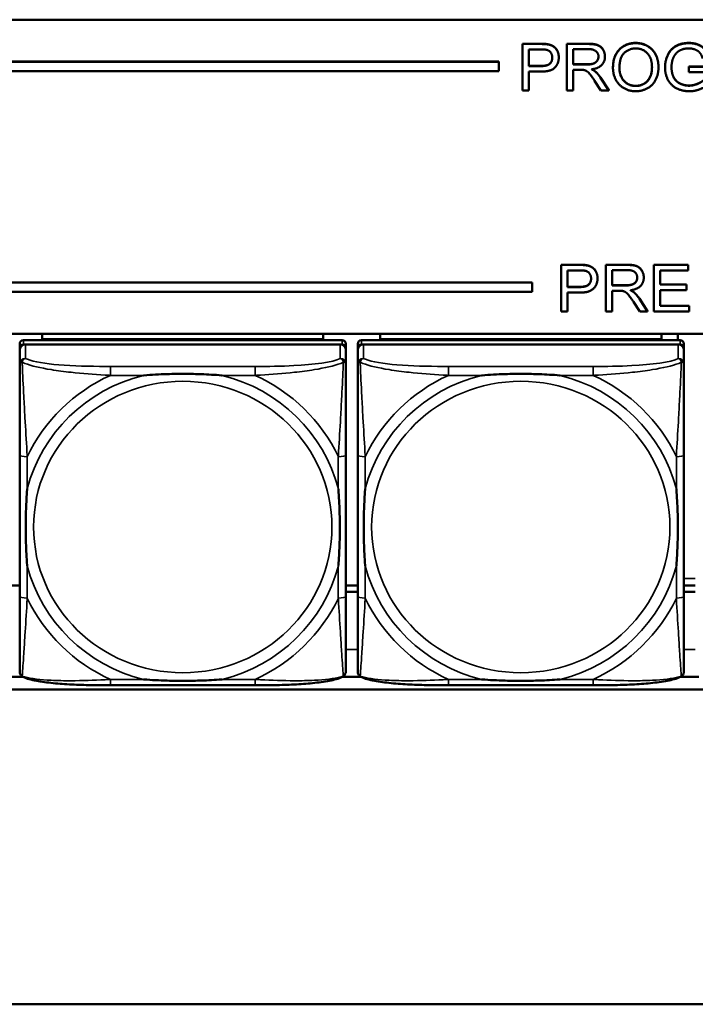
# Model space of a CAD drawing. Header units: inches. Extents: x 3.3 to 58.3, y 0.8 to 38.3.
# Tile 79 of 162: x 26.4 to 27.8, y 14.4 to 16.5. Entities that reach past the tile are written whole.
import ezdxf

# ---------------------------------------------------------------- set-up
doc = ezdxf.new("R2010")
doc.units = ezdxf.units.IN
doc.header["$MEASUREMENT"] = 0
doc.layers.add('Visible (ANSI)', color=7, linetype='Continuous', lineweight=50)
doc.layers.add('Visible Narrow (ANSI)', color=7, linetype='Continuous', lineweight=35)

msp = doc.modelspace()

# ---------------------------------------------------------------- linework, layer by layer
at = {"layer": 'Visible (ANSI)'}
for p, q in [((33.5021, 16.503), (22.0871, 16.503)), ((27.4443, 16.4525), (27.482, 16.4525)), ((27.4443, 16.4525), (27.4443, 16.452)), ((27.4443, 16.452), (27.482, 16.452)), ((27.4443, 16.3543), (27.4443, 16.452)), ((27.4973, 16.4515), (27.4973, 16.4511)), ((27.5378, 16.4525), (27.5821, 16.4525)), ((27.5378, 16.4525), (27.5378, 16.452)), ((27.5378, 16.452), (27.5821, 16.452)), ((27.5378, 16.3543), (27.5378, 16.452)), ((27.551, 16.4089), (27.551, 16.4412)), ((27.551, 16.4412), (27.5827, 16.4412)), ((27.4576, 16.4056), (27.4576, 16.4405)), ((27.4576, 16.4405), (27.4832, 16.4405)), ((27.5207, 16.4242), (27.5207, 16.4237)), ((27.6177, 16.4258), (27.6177, 16.4254)), ((22.0871, 16.4151), (27.3946, 16.4151)), ((22.0871, 16.4147), (27.3946, 16.4147)), ((27.3946, 16.4151), (27.3946, 16.4147)), ((27.3946, 16.4147), (27.3946, 16.3951)), ((27.4576, 16.406), (27.4834, 16.406)), ((27.4834, 16.4056), (27.4576, 16.4056)), ((27.551, 16.4093), (27.5795, 16.4093)), ((27.5795, 16.4089), (27.551, 16.4089)), ((27.6345, 16.4023), (27.6345, 16.4019)), ((27.7301, 16.4035), (27.7301, 16.403)), ((27.7439, 16.4032), (27.7439, 16.4027)), ((27.794, 16.4046), (27.8363, 16.4046)), ((27.794, 16.4046), (27.794, 16.4042)), ((27.794, 16.4042), (27.8363, 16.4042)), ((27.794, 16.3926), (27.794, 16.4042)), ((27.3946, 16.3951), (22.0871, 16.3951)), ((27.4833, 16.394), (27.4576, 16.394)), ((27.4576, 16.394), (27.4576, 16.3543)), ((27.5663, 16.3977), (27.551, 16.3977)), ((27.551, 16.3977), (27.551, 16.3543)), ((27.5975, 16.3944), (27.5975, 16.3939)), ((27.6085, 16.3813), (27.6258, 16.3548)), ((27.6085, 16.3809), (27.6258, 16.3543)), ((27.8234, 16.3926), (27.794, 16.3926)), ((27.6093, 16.3543), (27.596, 16.3747)), ((27.4576, 16.3543), (27.4443, 16.3543)), ((27.551, 16.3543), (27.5378, 16.3543)), ((27.6258, 16.3543), (27.6093, 16.3543)), ((27.6258, 16.3548), (27.6258, 16.3543)), ((27.5258, 15.9884), (27.5635, 15.9884)), ((27.5258, 15.9884), (27.5258, 15.988)), ((27.5258, 15.988), (27.5635, 15.988)), ((27.5258, 15.8902), (27.5258, 15.988)), ((27.5787, 15.9874), (27.5787, 15.987)), ((27.6192, 15.9884), (27.6636, 15.9884)), ((27.6192, 15.9884), (27.6192, 15.988)), ((27.6192, 15.988), (27.6636, 15.988)), ((27.6192, 15.8902), (27.6192, 15.988)), ((27.7202, 15.9884), (27.7926, 15.9884)), ((27.7202, 15.9884), (27.7202, 15.988)), ((27.7202, 15.988), (27.7926, 15.988)), ((27.7202, 15.8902), (27.7202, 15.988)), ((27.7926, 15.9884), (27.7926, 15.988)), ((27.7926, 15.988), (27.7926, 15.9764)), ((27.539, 15.9415), (27.539, 15.9764)), ((27.539, 15.9764), (27.5646, 15.9764)), ((27.6325, 15.9448), (27.6325, 15.9772)), ((27.6325, 15.9772), (27.6641, 15.9772)), ((27.7926, 15.9764), (27.7335, 15.9764)), ((27.7335, 15.9764), (27.7335, 15.9465)), ((22.0871, 15.9511), (27.4646, 15.9511)), ((22.0871, 15.9507), (27.4646, 15.9507)), ((27.4646, 15.9511), (27.4646, 15.9507)), ((27.4646, 15.9507), (27.4646, 15.9312)), ((27.6021, 15.9601), (27.6021, 15.9597)), ((27.6325, 15.9453), (27.6609, 15.9453)), ((27.6609, 15.9448), (27.6325, 15.9448)), ((27.6992, 15.9617), (27.6992, 15.9613)), ((27.7335, 15.947), (27.7889, 15.947)), ((27.7335, 15.9465), (27.7889, 15.9465)), ((27.7889, 15.947), (27.7889, 15.9465)), ((27.7889, 15.9465), (27.7889, 15.935)), ((27.4646, 15.9312), (22.0871, 15.9312)), ((27.539, 15.9419), (27.5649, 15.9419)), ((27.5649, 15.9415), (27.539, 15.9415)), ((27.5647, 15.9299), (27.539, 15.9299)), ((27.539, 15.9299), (27.539, 15.8902)), ((27.6478, 15.9337), (27.6325, 15.9337)), ((27.6325, 15.9337), (27.6325, 15.8902)), ((27.679, 15.9303), (27.679, 15.9299)), ((27.7889, 15.935), (27.7335, 15.935)), ((27.7335, 15.935), (27.7335, 15.9018)), ((27.6907, 15.8902), (27.6774, 15.9106)), ((27.6899, 15.9173), (27.7072, 15.8907)), ((27.6899, 15.9168), (27.7072, 15.8902)), ((27.539, 15.8902), (27.5258, 15.8902)), ((27.6325, 15.8902), (27.6192, 15.8902)), ((27.7072, 15.8902), (27.6907, 15.8902)), ((27.7072, 15.8907), (27.7072, 15.8902)), ((27.7949, 15.8902), (27.7202, 15.8902)), ((27.7335, 15.9022), (27.7949, 15.9022)), ((27.7335, 15.9018), (27.7949, 15.9018)), ((27.7949, 15.9022), (27.7949, 15.9018)), ((27.7949, 15.9018), (27.7949, 15.8902)), ((22.0871, 15.8435), (33.5021, 15.8435)), ((26.4356, 15.8322), (26.4356, 15.8435)), ((27.0261, 15.8435), (27.0261, 15.8322)), ((27.1456, 15.8322), (27.1456, 15.8435)), ((27.7361, 15.8435), (27.7361, 15.8322)), ((27.7706, 15.83), (27.7706, 15.8435)), ((26.3883, 15.8223), (26.3883, 15.8131)), ((27.0655, 15.83), (26.3962, 15.83)), ((26.3962, 15.8208), (27.0655, 15.8208)), ((27.0616, 15.8208), (26.4002, 15.8208)), ((26.4356, 15.8322), (27.0261, 15.8322)), ((26.4356, 15.8321), (26.4356, 15.8322)), ((26.4356, 15.8321), (26.662, 15.8321)), ((26.4356, 15.8321), (26.4356, 15.83)), ((26.662, 15.83), (26.662, 15.8321)), ((26.7998, 15.8321), (27.0261, 15.8321)), ((26.7998, 15.8321), (26.7998, 15.83)), ((27.0261, 15.8322), (27.0261, 15.8321)), ((27.0261, 15.8321), (27.0261, 15.83)), ((27.0734, 15.8131), (27.0734, 15.8223)), ((27.0983, 15.8223), (27.0983, 15.8131)), ((27.7755, 15.83), (27.1062, 15.83)), ((27.1062, 15.8208), (27.7755, 15.8208)), ((27.7716, 15.8208), (27.1102, 15.8208)), ((27.1456, 15.8322), (27.7361, 15.8322)), ((27.1456, 15.8321), (27.1456, 15.8322)), ((27.1456, 15.8321), (27.372, 15.8321)), ((27.1456, 15.8321), (27.1456, 15.83)), ((27.372, 15.83), (27.372, 15.8321)), ((27.5098, 15.8321), (27.7361, 15.8321)), ((27.5098, 15.8321), (27.5098, 15.83)), ((27.7361, 15.8322), (27.7361, 15.8321)), ((27.7361, 15.8321), (27.7361, 15.83)), ((27.7834, 15.8131), (27.7834, 15.8223)), ((26.3883, 15.1591), (26.3883, 15.8131)), ((26.3883, 15.8092), (26.3883, 15.7802)), ((27.0734, 15.8131), (27.0734, 15.8092)), ((27.0734, 15.7802), (27.0734, 15.8092)), ((27.0983, 15.1591), (27.0983, 15.8131)), ((27.0983, 15.8092), (27.0983, 15.7802)), ((27.7834, 15.8131), (27.7834, 15.8092)), ((27.7834, 15.7802), (27.7834, 15.8092)), ((26.3883, 15.5885), (26.3883, 15.2915)), ((27.0734, 15.2915), (27.0734, 15.5885)), ((27.0983, 15.5885), (27.0983, 15.2915)), ((27.7834, 15.2915), (27.7834, 15.5885)), ((26.3883, 15.3147), (26.3634, 15.3147)), ((27.0734, 15.3147), (27.0983, 15.3147)), ((27.0983, 15.3147), (27.0734, 15.3147)), ((27.7834, 15.3147), (27.8075, 15.3147)), ((27.8075, 15.3147), (27.7834, 15.3147)), ((27.0734, 15.3013), (27.0983, 15.3013)), ((27.7834, 15.3013), (27.8075, 15.3013)), ((26.3565, 15.1226), (26.3952, 15.1226)), ((27.0665, 15.1226), (27.1052, 15.1226)), ((27.7765, 15.1226), (27.8151, 15.1226)), ((26.8828, 15.105), (26.5789, 15.105)), ((27.5928, 15.105), (27.2889, 15.105)), ((33.5021, 15.096), (22.0871, 15.096)), ((42.7141, 14.435), (21.2641, 14.435))]:
    msp.add_line(p, q, dxfattribs=at)
for centre, major_axis, start_param, end_param in [((26.3962, 15.8223), (-0.00787, 0), 4.712389, 6.283185), ((26.3962, 15.8131), (-0.00787, 0), 4.712389, 6.283185), ((26.4002, 15.8092), (-0.0118, 0), 4.712389, 6.283185), ((27.0616, 15.8092), (0.0118, 0), 0, 1.570796), ((27.0655, 15.8223), (0.00787, 0), 0, 1.570796), ((27.0655, 15.8131), (0.00787, 0), 0, 1.570796), ((27.1062, 15.8223), (-0.00787, 0), 4.712389, 6.283185), ((27.1062, 15.8131), (-0.00787, 0), 4.712389, 6.283185), ((27.1102, 15.8092), (-0.0118, 0), 4.712389, 6.283185), ((27.7716, 15.8092), (0.0118, 0), 0, 1.570796), ((27.7755, 15.8223), (0.00787, 0), 0, 1.570796), ((27.7755, 15.8131), (0.00787, 0), 0, 1.570796), ((26.3962, 15.1591), (-0.00787, 0), 0, 0.047273), ((27.1062, 15.1591), (-0.00787, 0), 0, 0.047273)]:
    msp.add_ellipse(centre, major_axis=major_axis, ratio=0.977083, start_param=start_param, end_param=end_param, dxfattribs=at)
for points in [[(27.482, 16.4525), (27.492, 16.4525), (27.4973, 16.4515)], [(27.482, 16.452), (27.492, 16.452), (27.4973, 16.4511)], [(27.4973, 16.4515), (27.5047, 16.4503), (27.5146, 16.4436), (27.5207, 16.4315), (27.5207, 16.4242)], [(27.4973, 16.4511), (27.5047, 16.4499), (27.5146, 16.4432), (27.5207, 16.431), (27.5207, 16.4237)], [(27.5821, 16.4525), (27.5955, 16.4525), (27.6094, 16.4472), (27.6177, 16.4338), (27.6177, 16.4258)], [(27.5821, 16.452), (27.5955, 16.452), (27.6094, 16.4467), (27.6177, 16.4334), (27.6177, 16.4254)], [(27.5827, 16.4412), (27.5938, 16.4412), (27.6041, 16.4323), (27.6041, 16.4254)], [(27.6345, 16.4023), (27.6345, 16.4267), (27.6612, 16.4542), (27.6823, 16.4542)], [(27.6345, 16.4019), (27.6345, 16.4263), (27.6612, 16.4537), (27.6823, 16.4537)], [(27.6481, 16.4018), (27.6481, 16.4238), (27.6684, 16.4427), (27.6824, 16.4427)], [(27.6823, 16.4542), (27.6962, 16.4542), (27.7185, 16.4412), (27.7301, 16.4181), (27.7301, 16.4035)], [(27.6823, 16.4537), (27.6962, 16.4537), (27.7185, 16.4408), (27.7301, 16.4177), (27.7301, 16.403)], [(27.6824, 16.4427), (27.6923, 16.4427), (27.7083, 16.4329), (27.7165, 16.4151), (27.7165, 16.4032)], [(27.7439, 16.4032), (27.7439, 16.4175), (27.7561, 16.4422), (27.779, 16.4542), (27.7939, 16.4542)], [(27.7439, 16.4027), (27.7439, 16.417), (27.7561, 16.4418), (27.779, 16.4537), (27.7939, 16.4537)], [(27.794, 16.4427), (27.7849, 16.4427), (27.7717, 16.4373), (27.7636, 16.4284), (27.7613, 16.4232)], [(27.7939, 16.4542), (27.8048, 16.4542), (27.8223, 16.4473), (27.8322, 16.435), (27.8348, 16.4251)], [(27.7939, 16.4537), (27.8048, 16.4537), (27.8223, 16.4469), (27.8322, 16.4346), (27.8348, 16.4247)], [(27.8229, 16.4215), (27.8206, 16.429), (27.814, 16.4375), (27.8016, 16.4427), (27.794, 16.4427)], [(27.4832, 16.4405), (27.4922, 16.4405), (27.4955, 16.4396)], [(27.5207, 16.4237), (27.5207, 16.4113), (27.5045, 16.394), (27.4833, 16.394)], [(27.507, 16.4234), (27.507, 16.4149), (27.4963, 16.4056), (27.4834, 16.4056)], [(27.4955, 16.4396), (27.5007, 16.4383), (27.507, 16.4295), (27.507, 16.4234)], [(27.6041, 16.4254), (27.6041, 16.4207), (27.5987, 16.4126), (27.5885, 16.4089), (27.5795, 16.4089)], [(27.6177, 16.4254), (27.6177, 16.4149), (27.6039, 16.4007), (27.5896, 16.3988)], [(27.7613, 16.4232), (27.7575, 16.4141), (27.7575, 16.4036)], [(27.6823, 16.3527), (27.6682, 16.3527), (27.6459, 16.366), (27.6345, 16.389), (27.6345, 16.4019)], [(27.6823, 16.3638), (27.6676, 16.3638), (27.6481, 16.3841), (27.6481, 16.4018)], [(27.7165, 16.4032), (27.7165, 16.3843), (27.6972, 16.3638), (27.6823, 16.3638)], [(27.7301, 16.403), (27.7301, 16.3882), (27.7179, 16.3648), (27.6953, 16.3527), (27.6823, 16.3527)], [(27.7949, 16.3527), (27.7802, 16.3527), (27.7561, 16.3651), (27.7439, 16.3884), (27.7439, 16.4027)], [(27.7575, 16.4036), (27.7575, 16.3905), (27.7667, 16.3729), (27.7843, 16.3644), (27.7942, 16.3644)], [(27.5737, 16.3973), (27.5715, 16.3977), (27.5663, 16.3977)], [(27.596, 16.3747), (27.5902, 16.3834), (27.5827, 16.3928), (27.5768, 16.3966), (27.5737, 16.3973)], [(27.5896, 16.3988), (27.5948, 16.3963), (27.5975, 16.3939)], [(27.5903, 16.3989), (27.595, 16.3966), (27.5975, 16.3944)], [(27.5975, 16.3944), (27.6033, 16.3892), (27.6085, 16.3813)], [(27.5975, 16.3939), (27.6033, 16.3887), (27.6085, 16.3809)], [(27.7942, 16.3648), (27.8028, 16.3648), (27.8192, 16.3713), (27.8234, 16.3749)], [(27.7942, 16.3644), (27.8028, 16.3644), (27.8192, 16.3709), (27.8234, 16.3745)], [(27.8363, 16.368), (27.8266, 16.3604), (27.8058, 16.3527), (27.7949, 16.3527)], [(27.5635, 15.9884), (27.5735, 15.9884), (27.5787, 15.9874)], [(27.5635, 15.988), (27.5735, 15.988), (27.5787, 15.987)], [(27.5787, 15.9874), (27.5861, 15.9862), (27.596, 15.9795), (27.6021, 15.9674), (27.6021, 15.9601)], [(27.5787, 15.987), (27.5861, 15.9858), (27.596, 15.9791), (27.6021, 15.967), (27.6021, 15.9597)], [(27.6636, 15.9884), (27.6769, 15.9884), (27.6908, 15.9831), (27.6992, 15.9698), (27.6992, 15.9617)], [(27.6636, 15.988), (27.6769, 15.988), (27.6908, 15.9827), (27.6992, 15.9693), (27.6992, 15.9613)], [(27.5646, 15.9764), (27.5736, 15.9764), (27.577, 15.9755)], [(27.577, 15.9755), (27.5822, 15.9742), (27.5885, 15.9654), (27.5885, 15.9593)], [(27.6641, 15.9772), (27.6752, 15.9772), (27.6855, 15.9682), (27.6855, 15.9613)], [(27.6021, 15.9597), (27.6021, 15.9472), (27.5859, 15.9299), (27.5647, 15.9299)], [(27.5885, 15.9593), (27.5885, 15.9508), (27.5777, 15.9415), (27.5649, 15.9415)], [(27.6855, 15.9613), (27.6855, 15.9566), (27.6802, 15.9485), (27.67, 15.9448), (27.6609, 15.9448)], [(27.6992, 15.9613), (27.6992, 15.9509), (27.6854, 15.9366), (27.671, 15.9347)], [(27.6552, 15.9332), (27.6529, 15.9337), (27.6478, 15.9337)], [(27.6774, 15.9106), (27.6716, 15.9194), (27.6642, 15.9287), (27.6582, 15.9325), (27.6552, 15.9332)], [(27.671, 15.9347), (27.6762, 15.9322), (27.679, 15.9299)], [(27.6717, 15.9348), (27.6764, 15.9325), (27.679, 15.9303)], [(27.679, 15.9303), (27.6848, 15.9251), (27.6899, 15.9173)], [(27.679, 15.9299), (27.6848, 15.9247), (27.6899, 15.9168)]]:
    msp.add_open_spline(points, degree=2, dxfattribs=at)
for points, degree, knots in [([(27.4834, 16.406), (27.4963, 16.406), (27.507, 16.4152), (27.507, 16.4236)], 2, [0, 0, 0, 1, 1.987025, 1.987025, 1.987025]), ([(27.5795, 16.4093), (27.5885, 16.4093), (27.5987, 16.413), (27.604, 16.421), (27.6041, 16.4256)], 2, [0, 0, 0, 1, 2, 2.97796, 2.97796, 2.97796]), ([(27.6481, 16.402), (27.6482, 16.3845), (27.6676, 16.3642), (27.6823, 16.3642)], 2, [0.005433, 0.005433, 0.005433, 1, 2, 2, 2]), ([(27.6823, 16.3642), (27.6972, 16.3642), (27.7164, 16.3846), (27.7165, 16.4034)], 2, [0, 0, 0, 1, 1.994264, 1.994264, 1.994264]), ([(27.7575, 16.4038), (27.7575, 16.3909), (27.7667, 16.3733), (27.7843, 16.3648), (27.7942, 16.3648)], 2, [0.008639, 0.008639, 0.008639, 1, 2, 3, 3, 3]), ([(27.5649, 15.9419), (27.5777, 15.9419), (27.5884, 15.9512), (27.5885, 15.9595)], 2, [0, 0, 0, 1, 1.987025, 1.987025, 1.987025]), ([(27.6609, 15.9453), (27.67, 15.9453), (27.6802, 15.9489), (27.6855, 15.9569), (27.6855, 15.9615)], 2, [0, 0, 0, 1, 2, 2.97796, 2.97796, 2.97796]), ([(26.3883, 15.7802), (26.3883, 15.7573), (26.3883, 15.7118), (26.3883, 15.67), (26.3883, 15.6427), (26.3883, 15.6151), (26.3883, 15.5885)], 3, [-0.5252205, -0.5252205, -0.5252205, -0.5252205, -0.20743, -0.20743, -0.20743, 0, 0, 0, 0]), ([(27.0734, 15.5885), (27.0734, 15.592), (27.0734, 15.5955), (27.0734, 15.599), (27.0734, 15.6316), (27.0734, 15.6654), (27.0734, 15.6981), (27.0734, 15.7266), (27.0734, 15.7554), (27.0734, 15.774), (27.0734, 15.7762), (27.0734, 15.7783), (27.0734, 15.7802)], 3, [0, 0, 0, 0, 0.0272471, 0.0272471, 0.0272471, 0.2790553, 0.2790553, 0.2790553, 0.4988354, 0.4988354, 0.4988354, 0.5252205, 0.5252205, 0.5252205, 0.5252205]), ([(27.0983, 15.7802), (27.0983, 15.7573), (27.0983, 15.7118), (27.0983, 15.67), (27.0983, 15.6427), (27.0983, 15.6151), (27.0983, 15.5885)], 3, [-0.5252205, -0.5252205, -0.5252205, -0.5252205, -0.20743, -0.20743, -0.20743, 0, 0, 0, 0]), ([(27.7834, 15.5885), (27.7834, 15.592), (27.7834, 15.5955), (27.7834, 15.599), (27.7834, 15.6316), (27.7834, 15.6654), (27.7834, 15.6981), (27.7834, 15.7266), (27.7834, 15.7554), (27.7834, 15.774), (27.7834, 15.7762), (27.7834, 15.7783), (27.7834, 15.7802)], 3, [0, 0, 0, 0, 0.0272471, 0.0272471, 0.0272471, 0.2790553, 0.2790553, 0.2790553, 0.4988354, 0.4988354, 0.4988354, 0.5252205, 0.5252205, 0.5252205, 0.5252205]), ([(26.6481, 15.756), (26.6485, 15.756), (26.649, 15.756), (26.6655, 15.7572), (26.6816, 15.7581), (26.7045, 15.7588), (26.7112, 15.759), (26.7204, 15.7591), (26.7229, 15.7591), (26.7269, 15.7591), (26.7285, 15.7591), (26.7317, 15.7591), (26.7332, 15.7591), (26.7368, 15.7591), (26.7388, 15.7591), (26.745, 15.759), (26.7491, 15.759), (26.7588, 15.7588), (26.7644, 15.7586), (26.7842, 15.7579), (26.7983, 15.7571), (26.8127, 15.756), (26.8132, 15.756), (26.8136, 15.756)], 3, [-0.416114, -0.416114, -0.416114, -0.416114, -0.4127691, -0.4127691, -0.2896446, -0.2896446, -0.2388934, -0.2388934, -0.2201881, -0.2201881, -0.2080204, -0.2080204, -0.196499, -0.196499, -0.1809939, -0.1809939, -0.149741, -0.149741, -0.1073162, -0.1073162, 0, 0, 0.0033356, 0.0033356, 0.0033356, 0.0033356]), ([(27.3581, 15.756), (27.3585, 15.756), (27.359, 15.756), (27.3755, 15.7572), (27.3916, 15.7581), (27.4145, 15.7588), (27.4212, 15.759), (27.4304, 15.7591), (27.4329, 15.7591), (27.4369, 15.7591), (27.4385, 15.7591), (27.4417, 15.7591), (27.4432, 15.7591), (27.4468, 15.7591), (27.4488, 15.7591), (27.455, 15.759), (27.4591, 15.759), (27.4688, 15.7588), (27.4744, 15.7586), (27.4942, 15.7579), (27.5083, 15.7571), (27.5227, 15.756), (27.5232, 15.756), (27.5236, 15.756)], 3, [-0.416114, -0.416114, -0.416114, -0.416114, -0.4127691, -0.4127691, -0.2896446, -0.2896446, -0.2388934, -0.2388934, -0.2201881, -0.2201881, -0.2080204, -0.2080204, -0.196499, -0.196499, -0.1809939, -0.1809939, -0.149741, -0.149741, -0.1073162, -0.1073162, 0, 0, 0.0033356, 0.0033356, 0.0033356, 0.0033356]), ([(26.4041, 15.3558), (26.4041, 15.3563), (26.404, 15.3567), (26.4028, 15.3728), (26.4019, 15.3885), (26.4012, 15.411), (26.4011, 15.4175), (26.401, 15.4265), (26.4009, 15.4289), (26.4009, 15.4329), (26.4009, 15.4345), (26.4009, 15.4375), (26.4009, 15.439), (26.4009, 15.4425), (26.4009, 15.4445), (26.401, 15.4505), (26.4011, 15.4546), (26.4013, 15.4641), (26.4014, 15.4695), (26.4021, 15.4888), (26.4029, 15.5025), (26.404, 15.5167), (26.4041, 15.5171), (26.4041, 15.5175)], 3, [-0.416114, -0.416114, -0.416114, -0.416114, -0.4127691, -0.4127691, -0.2896446, -0.2896446, -0.2388934, -0.2388934, -0.2201881, -0.2201881, -0.2080204, -0.2080204, -0.196499, -0.196499, -0.1809939, -0.1809939, -0.149741, -0.149741, -0.1073162, -0.1073162, 0, 0, 0.0033356, 0.0033356, 0.0033356, 0.0033356]), ([(27.0576, 15.5175), (27.0577, 15.5171), (27.0577, 15.5167), (27.0589, 15.5006), (27.0598, 15.4849), (27.0605, 15.4625), (27.0606, 15.4559), (27.0608, 15.447), (27.0608, 15.4446), (27.0608, 15.4406), (27.0608, 15.439), (27.0608, 15.436), (27.0608, 15.4345), (27.0608, 15.431), (27.0608, 15.429), (27.0607, 15.4229), (27.0607, 15.4189), (27.0605, 15.4094), (27.0603, 15.4039), (27.0596, 15.3846), (27.0588, 15.3708), (27.0577, 15.3567), (27.0577, 15.3563), (27.0576, 15.3558)], 3, [-0.416114, -0.416114, -0.416114, -0.416114, -0.4127691, -0.4127691, -0.2896446, -0.2896446, -0.2388934, -0.2388934, -0.2201881, -0.2201881, -0.2080204, -0.2080204, -0.196499, -0.196499, -0.1809939, -0.1809939, -0.149741, -0.149741, -0.1073162, -0.1073162, 0, 0, 0.0033356, 0.0033356, 0.0033356, 0.0033356]), ([(27.1141, 15.3558), (27.1141, 15.3563), (27.114, 15.3567), (27.1128, 15.3728), (27.1119, 15.3885), (27.1112, 15.411), (27.1111, 15.4175), (27.111, 15.4265), (27.1109, 15.4289), (27.1109, 15.4329), (27.1109, 15.4345), (27.1109, 15.4375), (27.1109, 15.439), (27.1109, 15.4425), (27.1109, 15.4445), (27.111, 15.4505), (27.1111, 15.4546), (27.1113, 15.4641), (27.1114, 15.4695), (27.1121, 15.4888), (27.1129, 15.5025), (27.114, 15.5167), (27.1141, 15.5171), (27.1141, 15.5175)], 3, [-0.416114, -0.416114, -0.416114, -0.416114, -0.4127691, -0.4127691, -0.2896446, -0.2896446, -0.2388934, -0.2388934, -0.2201881, -0.2201881, -0.2080204, -0.2080204, -0.196499, -0.196499, -0.1809939, -0.1809939, -0.149741, -0.149741, -0.1073162, -0.1073162, 0, 0, 0.0033356, 0.0033356, 0.0033356, 0.0033356]), ([(27.7676, 15.5175), (27.7677, 15.5171), (27.7677, 15.5167), (27.7689, 15.5006), (27.7698, 15.4849), (27.7705, 15.4625), (27.7706, 15.4559), (27.7708, 15.447), (27.7708, 15.4446), (27.7708, 15.4406), (27.7708, 15.439), (27.7708, 15.436), (27.7708, 15.4345), (27.7708, 15.431), (27.7708, 15.429), (27.7707, 15.4229), (27.7707, 15.4189), (27.7705, 15.4094), (27.7703, 15.4039), (27.7696, 15.3846), (27.7688, 15.3708), (27.7677, 15.3567), (27.7677, 15.3563), (27.7676, 15.3558)], 3, [-0.416114, -0.416114, -0.416114, -0.416114, -0.4127691, -0.4127691, -0.2896446, -0.2896446, -0.2388934, -0.2388934, -0.2201881, -0.2201881, -0.2080204, -0.2080204, -0.196499, -0.196499, -0.1809939, -0.1809939, -0.149741, -0.149741, -0.1073162, -0.1073162, 0, 0, 0.0033356, 0.0033356, 0.0033356, 0.0033356]), ([(26.3883, 15.2915), (26.3883, 15.265), (26.3883, 15.2381), (26.3883, 15.2136), (26.3883, 15.1759), (26.3883, 15.1401), (26.3883, 15.134)], 3, [3.9382945, 3.9382945, 3.9382945, 3.9382945, 4.1457245, 4.1457245, 4.1457245, 4.463515, 4.463515, 4.463515, 4.463515]), ([(27.0734, 15.134), (27.0734, 15.1401), (27.0734, 15.1759), (27.0734, 15.2136), (27.0734, 15.2381), (27.0734, 15.265), (27.0734, 15.2915)], 3, [-0.5252205, -0.5252205, -0.5252205, -0.5252205, -0.20743, -0.20743, -0.20743, 0, 0, 0, 0]), ([(27.0983, 15.2915), (27.0983, 15.265), (27.0983, 15.2381), (27.0983, 15.2136), (27.0983, 15.1759), (27.0983, 15.1401), (27.0983, 15.134)], 3, [3.9382945, 3.9382945, 3.9382945, 3.9382945, 4.1457245, 4.1457245, 4.1457245, 4.463515, 4.463515, 4.463515, 4.463515]), ([(27.7834, 15.134), (27.7834, 15.1401), (27.7834, 15.1759), (27.7834, 15.2136), (27.7834, 15.2381), (27.7834, 15.265), (27.7834, 15.2915)], 3, [-0.5252205, -0.5252205, -0.5252205, -0.5252205, -0.20743, -0.20743, -0.20743, 0, 0, 0, 0]), ([(26.3956, 15.1225), (26.3948, 15.1228), (26.3939, 15.1233), (26.3923, 15.1246), (26.3916, 15.1253), (26.3903, 15.127), (26.3898, 15.1279), (26.389, 15.1297), (26.3887, 15.1306), (26.3884, 15.1323), (26.3883, 15.1332), (26.3883, 15.134)], 3, [0.0113303, 0.0113303, 0.0113303, 0.0113303, 0.0143189, 0.0143189, 0.01730751, 0.01730751, 0.02029611, 0.02029611, 0.02328471, 0.02328471, 0.02627331, 0.02627331, 0.02627331, 0.02627331]), ([(26.5789, 15.105), (26.5654, 15.105), (26.5517, 15.1051), (26.5245, 15.1056), (26.5109, 15.106), (26.4843, 15.1074), (26.4713, 15.1083), (26.4461, 15.1108), (26.4341, 15.1124), (26.4181, 15.1154), (26.4131, 15.1166), (26.4037, 15.1192), (26.3995, 15.1206), (26.3956, 15.1225)], 3, [0, 0, 0, 0, 0.1022588, 0.1022588, 0.2045176, 0.2045176, 0.3067764, 0.3067764, 0.4090352, 0.4090352, 0.4601646, 0.4601646, 0.5112941, 0.5112941, 0.5112941, 0.5112941]), ([(27.0661, 15.1225), (27.0622, 15.1206), (27.058, 15.1192), (27.0488, 15.1166), (27.0438, 15.1155), (27.028, 15.1124), (27.016, 15.1108), (26.9909, 15.1083), (26.9778, 15.1074), (26.9513, 15.1061), (26.9377, 15.1056), (26.9105, 15.1051), (26.8968, 15.105), (26.8831, 15.105), (26.883, 15.105), (26.8828, 15.105)], 3, [-4.4495886, -4.4495886, -4.4495886, -4.4495886, -4.3984592, -4.3984592, -4.3485034, -4.3485034, -4.2462446, -4.2462446, -4.1439858, -4.1439858, -4.041727, -4.041727, -3.9394682, -3.9394682, -3.9382945, -3.9382945, -3.9382945, -3.9382945]), ([(27.0661, 15.1225), (27.0669, 15.1228), (27.0678, 15.1233), (27.0694, 15.1246), (27.0701, 15.1253), (27.0714, 15.127), (27.0719, 15.1279), (27.0727, 15.1297), (27.073, 15.1306), (27.0733, 15.1323), (27.0734, 15.1332), (27.0734, 15.134)], 3, [0.0113303, 0.0113303, 0.0113303, 0.0113303, 0.0143189, 0.0143189, 0.01730751, 0.01730751, 0.02029611, 0.02029611, 0.02328471, 0.02328471, 0.02627331, 0.02627331, 0.02627331, 0.02627331]), ([(27.1056, 15.1225), (27.1048, 15.1228), (27.1039, 15.1233), (27.1023, 15.1246), (27.1016, 15.1253), (27.1003, 15.127), (27.0998, 15.1279), (27.099, 15.1297), (27.0987, 15.1306), (27.0984, 15.1323), (27.0983, 15.1332), (27.0983, 15.134)], 3, [0.0113303, 0.0113303, 0.0113303, 0.0113303, 0.0143189, 0.0143189, 0.01730751, 0.01730751, 0.02029611, 0.02029611, 0.02328471, 0.02328471, 0.02627331, 0.02627331, 0.02627331, 0.02627331]), ([(27.2889, 15.105), (27.2754, 15.105), (27.2617, 15.1051), (27.2345, 15.1056), (27.2209, 15.106), (27.1943, 15.1074), (27.1813, 15.1083), (27.1561, 15.1108), (27.1441, 15.1124), (27.1281, 15.1154), (27.1231, 15.1166), (27.1137, 15.1192), (27.1095, 15.1206), (27.1056, 15.1225)], 3, [0, 0, 0, 0, 0.1022588, 0.1022588, 0.2045176, 0.2045176, 0.3067764, 0.3067764, 0.4090352, 0.4090352, 0.4601646, 0.4601646, 0.5112941, 0.5112941, 0.5112941, 0.5112941]), ([(27.7761, 15.1225), (27.7722, 15.1206), (27.768, 15.1192), (27.7588, 15.1166), (27.7538, 15.1155), (27.738, 15.1124), (27.726, 15.1108), (27.7009, 15.1083), (27.6878, 15.1074), (27.6613, 15.1061), (27.6477, 15.1056), (27.6205, 15.1051), (27.6068, 15.105), (27.5931, 15.105), (27.593, 15.105), (27.5928, 15.105)], 3, [-4.4495886, -4.4495886, -4.4495886, -4.4495886, -4.3984592, -4.3984592, -4.3485034, -4.3485034, -4.2462446, -4.2462446, -4.1439858, -4.1439858, -4.041727, -4.041727, -3.9394682, -3.9394682, -3.9382945, -3.9382945, -3.9382945, -3.9382945]), ([(27.7761, 15.1225), (27.7769, 15.1228), (27.7778, 15.1233), (27.7794, 15.1246), (27.7801, 15.1253), (27.7814, 15.127), (27.7819, 15.1279), (27.7827, 15.1297), (27.783, 15.1306), (27.7833, 15.1323), (27.7834, 15.1332), (27.7834, 15.134)], 3, [0.0113303, 0.0113303, 0.0113303, 0.0113303, 0.0143189, 0.0143189, 0.01730751, 0.01730751, 0.02029611, 0.02029611, 0.02328471, 0.02328471, 0.02627331, 0.02627331, 0.02627331, 0.02627331]), ([(26.8136, 15.1174), (26.8132, 15.1174), (26.8127, 15.1173), (26.7983, 15.1163), (26.7842, 15.1155), (26.7644, 15.1148), (26.7588, 15.1147), (26.7491, 15.1145), (26.745, 15.1144), (26.7388, 15.1144), (26.7368, 15.1144), (26.7332, 15.1144), (26.7317, 15.1144), (26.7285, 15.1144), (26.7269, 15.1144), (26.7229, 15.1144), (26.7204, 15.1144), (26.7112, 15.1145), (26.7045, 15.1146), (26.6816, 15.1153), (26.6655, 15.1161), (26.649, 15.1173), (26.6485, 15.1174), (26.6481, 15.1174)], 3, [-0.4149464, -0.4149464, -0.4149464, -0.4149464, -0.41162, -0.41162, -0.3046026, -0.3046026, -0.2622958, -0.2622958, -0.23113, -0.23113, -0.215668, -0.215668, -0.2041787, -0.2041787, -0.1920448, -0.1920448, -0.1733916, -0.1733916, -0.1227817, -0.1227817, 0, 0, 0.0033356, 0.0033356, 0.0033356, 0.0033356]), ([(27.5236, 15.1174), (27.5232, 15.1174), (27.5227, 15.1173), (27.5083, 15.1163), (27.4942, 15.1155), (27.4744, 15.1148), (27.4688, 15.1147), (27.4591, 15.1145), (27.455, 15.1144), (27.4488, 15.1144), (27.4468, 15.1144), (27.4432, 15.1144), (27.4417, 15.1144), (27.4385, 15.1144), (27.4369, 15.1144), (27.4329, 15.1144), (27.4304, 15.1144), (27.4212, 15.1145), (27.4145, 15.1146), (27.3916, 15.1153), (27.3755, 15.1161), (27.359, 15.1173), (27.3585, 15.1174), (27.3581, 15.1174)], 3, [-0.4149464, -0.4149464, -0.4149464, -0.4149464, -0.41162, -0.41162, -0.3046026, -0.3046026, -0.2622958, -0.2622958, -0.23113, -0.23113, -0.215668, -0.215668, -0.2041787, -0.2041787, -0.1920448, -0.1920448, -0.1733916, -0.1733916, -0.1227817, -0.1227817, 0, 0, 0.0033356, 0.0033356, 0.0033356, 0.0033356])]:
    msp.add_open_spline(points, degree=degree, knots=knots, dxfattribs=at)
at = {"layer": 'Visible Narrow (ANSI)'}
for p, q in [((27.482, 16.4525), (27.482, 16.452)), ((27.5821, 16.4525), (27.5821, 16.452)), ((27.6823, 16.4542), (27.6823, 16.4537)), ((27.7939, 16.4542), (27.7939, 16.4537)), ((27.4834, 16.406), (27.4834, 16.4056)), ((27.5795, 16.4093), (27.5795, 16.4089)), ((27.6085, 16.3813), (27.6085, 16.3809)), ((27.6823, 16.3642), (27.6823, 16.3638)), ((27.7942, 16.3648), (27.7942, 16.3644)), ((27.5635, 15.9884), (27.5635, 15.988)), ((27.6636, 15.9884), (27.6636, 15.988)), ((27.6609, 15.9453), (27.6609, 15.9448)), ((27.5649, 15.9419), (27.5649, 15.9415)), ((27.6899, 15.9173), (27.6899, 15.9168)), ((26.3962, 15.8208), (26.3962, 15.83)), ((26.4002, 15.7917), (26.4002, 15.8208)), ((27.0616, 15.8208), (27.0616, 15.7917)), ((27.0655, 15.83), (27.0655, 15.8208)), ((27.1062, 15.8208), (27.1062, 15.83)), ((27.1102, 15.7917), (27.1102, 15.8208)), ((27.7716, 15.8208), (27.7716, 15.7917)), ((27.7755, 15.83), (27.7755, 15.8208)), ((26.5789, 15.7747), (26.5789, 15.756)), ((26.8828, 15.7747), (26.5789, 15.7747)), ((26.8828, 15.7747), (26.8828, 15.756)), ((27.2889, 15.7747), (27.2889, 15.756)), ((27.5928, 15.7747), (27.2889, 15.7747)), ((27.5928, 15.7747), (27.5928, 15.756)), ((26.5789, 15.756), (26.6481, 15.756)), ((26.8136, 15.756), (26.8828, 15.756)), ((27.2889, 15.756), (27.3581, 15.756)), ((27.5236, 15.756), (27.5928, 15.756)), ((26.4041, 15.5175), (26.4041, 15.5852)), ((27.0576, 15.5852), (27.0576, 15.5175)), ((27.1141, 15.5175), (27.1141, 15.5852)), ((27.7676, 15.5852), (27.7676, 15.5175)), ((26.4041, 15.2882), (26.4041, 15.3558)), ((27.0576, 15.3558), (27.0576, 15.2882)), ((27.1141, 15.2882), (27.1141, 15.3558)), ((27.7676, 15.3558), (27.7676, 15.2882)), ((27.7834, 15.3294), (27.8075, 15.3294)), ((27.0983, 15.1802), (27.0734, 15.1802)), ((27.8075, 15.1802), (27.7834, 15.1802)), ((26.5789, 15.1174), (26.5789, 15.105)), ((26.6481, 15.1174), (26.5789, 15.1174)), ((26.8828, 15.1174), (26.8136, 15.1174)), ((26.8828, 15.1174), (26.8828, 15.105)), ((27.2889, 15.1174), (27.2889, 15.105)), ((27.3581, 15.1174), (27.2889, 15.1174)), ((27.5928, 15.1174), (27.5236, 15.1174)), ((27.5928, 15.1174), (27.5928, 15.105))]:
    msp.add_line(p, q, dxfattribs=at)
for centre, major_axis, ratio, start_param, end_param in [((26.4002, 15.7802), (-0.0118, 0), 0.977083, 4.712389, 6.283185), ((27.0616, 15.7802), (0.0118, 0), 0.977083, 0, 1.570796), ((27.1102, 15.7802), (-0.0118, 0), 0.977083, 4.712389, 6.283185), ((27.7716, 15.7802), (0.0118, 0), 0.977083, 0, 1.570796), ((26.7309, 15.4367), (-0.3371, 0), 0.977083, 4.960405, 6.035169), ((26.7309, 15.4367), (-0.3604, 0), 0.977083, 5.147686, 5.847888), ((26.7309, 15.4367), (0.3371, 0), 0.977083, 0.248016, 1.32278), ((26.7309, 15.4367), (-0.3604, 0), 0.977083, 3.57689, 4.277092), ((27.4409, 15.4367), (-0.3371, 0), 0.977083, 4.960405, 6.035169), ((27.4409, 15.4367), (-0.3604, 0), 0.977083, 5.147686, 5.847888), ((27.4409, 15.4367), (0.3371, 0), 0.977083, 0.248016, 1.32278), ((27.4409, 15.4367), (-0.3604, 0), 0.977083, 3.57689, 4.277092), ((26.4041, 15.5885), (-0.0157, 0), 0.21286, 0, 1.570796), ((27.0576, 15.5885), (0.0157, 0), 0.21286, 4.712389, 6.283185), ((27.1141, 15.5885), (-0.0157, 0), 0.21286, 0, 1.570796), ((27.7676, 15.5885), (0.0157, 0), 0.21286, 4.712389, 6.283185), ((26.7309, 15.4367), (-0.3371, 0), 0.977083, 0.248016, 1.32278), ((26.7309, 15.4367), (0.3371, 0), 0.977083, 4.960405, 6.035169), ((27.4409, 15.4367), (-0.3371, 0), 0.977083, 0.248016, 1.32278), ((27.4409, 15.4367), (0.3371, 0), 0.977083, 4.960405, 6.035169), ((26.4041, 15.2915), (-0.0157, 0), 0.21286, 0, 1.570796), ((26.7309, 15.4367), (0.3604, 0), 0.977083, 3.57689, 4.277092), ((26.7309, 15.4367), (0.3604, 0), 0.977083, 5.147686, 5.847888), ((27.0576, 15.2915), (0.0157, 0), 0.21286, 4.712389, 6.283185), ((27.1141, 15.2915), (-0.0157, 0), 0.21286, 0, 1.570796), ((27.4409, 15.4367), (0.3604, 0), 0.977083, 3.57689, 4.277092), ((27.4409, 15.4367), (0.3604, 0), 0.977083, 5.147686, 5.847888), ((27.7676, 15.2915), (0.0157, 0), 0.21286, 4.712389, 6.283185)]:
    msp.add_ellipse(centre, major_axis=major_axis, ratio=ratio, start_param=start_param, end_param=end_param, dxfattribs=at)
for centre in [(26.7309, 15.4375), (27.4409, 15.4375)]:
    msp.add_ellipse(centre, major_axis=(-0.3133, 0), ratio=0.977083, dxfattribs=at)
for points, knots in [([(26.3883, 15.7802), (26.3883, 15.7806), (26.3884, 15.781), (26.3887, 15.7816), (26.3888, 15.7819), (26.3892, 15.7822), (26.3893, 15.7824), (26.3896, 15.7826), (26.3897, 15.7826), (26.39, 15.7829), (26.3902, 15.783), (26.391, 15.7832), (26.3915, 15.7834), (26.3925, 15.7835), (26.393, 15.7836), (26.3936, 15.7836)], [-0.02627331, -0.02627331, -0.02627331, -0.02627331, -0.02158775, -0.02158775, -0.01736415, -0.01736415, -0.0147244, -0.0147244, -0.01307456, -0.01307456, -0.00977487, -0.00977487, -0.00449537, -0.00449537, 0.00012419, 0.00012419, 0.00012419, 0.00012419]), ([(26.3936, 15.7836), (26.3938, 15.7843), (26.394, 15.785), (26.3946, 15.7864), (26.3949, 15.7871), (26.3955, 15.7881), (26.3957, 15.7885), (26.3962, 15.789), (26.3963, 15.7892), (26.3967, 15.7896), (26.3969, 15.7898), (26.3976, 15.7904), (26.398, 15.7907), (26.399, 15.7913), (26.3995, 15.7916), (26.4002, 15.7917)], [-0.00012419, -0.00012419, -0.00012419, -0.00012419, 0.00449537, 0.00449537, 0.00977487, 0.00977487, 0.01307456, 0.01307456, 0.0147244, 0.0147244, 0.01736415, 0.01736415, 0.02158775, 0.02158775, 0.02627331, 0.02627331, 0.02627331, 0.02627331]), ([(26.4041, 15.5852), (26.4039, 15.5888), (26.4037, 15.5925), (26.4022, 15.6194), (26.4007, 15.6435), (26.3985, 15.6824), (26.3977, 15.6972), (26.3957, 15.7354), (26.3946, 15.7584), (26.3938, 15.7787), (26.3937, 15.7812), (26.3936, 15.7836)], [0, 0, 0, 0, 0.0278591, 0.0278591, 0.201273, 0.201273, 0.3066357, 0.3066357, 0.475216, 0.475216, 0.5007189, 0.5007189, 0.5007189, 0.5007189]), ([(26.3936, 15.7836), (26.3953, 15.7827), (26.3972, 15.7819), (26.4126, 15.7759), (26.4327, 15.7715), (26.4679, 15.7658), (26.482, 15.764), (26.5198, 15.7599), (26.544, 15.758), (26.5714, 15.7564), (26.5751, 15.7562), (26.5789, 15.756)], [-0.5007189, -0.5007189, -0.5007189, -0.5007189, -0.475216, -0.475216, -0.3066357, -0.3066357, -0.201273, -0.201273, -0.0278591, -0.0278591, 0, 0, 0, 0]), ([(26.5789, 15.7747), (26.5753, 15.7747), (26.5717, 15.7747), (26.5681, 15.7747), (26.5349, 15.7749), (26.5012, 15.7756), (26.4704, 15.7782), (26.4434, 15.7805), (26.4179, 15.7843), (26.4044, 15.7897), (26.4028, 15.7904), (26.4014, 15.791), (26.4002, 15.7917)], [0, 0, 0, 0, 0.0272471, 0.0272471, 0.0272471, 0.2790553, 0.2790553, 0.2790553, 0.4988354, 0.4988354, 0.4988354, 0.5252205, 0.5252205, 0.5252205, 0.5252205]), ([(27.0616, 15.7917), (27.0467, 15.7834), (27.0051, 15.7785), (26.9644, 15.7764), (26.9379, 15.7751), (26.91, 15.7747), (26.8828, 15.7747)], [-0.5252205, -0.5252205, -0.5252205, -0.5252205, -0.20743, -0.20743, -0.20743, 0, 0, 0, 0]), ([(26.8828, 15.756), (26.8866, 15.7562), (26.8903, 15.7564), (26.9177, 15.758), (26.9419, 15.7599), (26.9797, 15.764), (26.9938, 15.7658), (27.029, 15.7715), (27.0491, 15.7759), (27.0646, 15.7819), (27.0664, 15.7827), (27.0681, 15.7836)], [0, 0, 0, 0, 0.0278591, 0.0278591, 0.201273, 0.201273, 0.3066357, 0.3066357, 0.475216, 0.475216, 0.5007189, 0.5007189, 0.5007189, 0.5007189]), ([(27.0681, 15.7836), (27.068, 15.7812), (27.0679, 15.7787), (27.0671, 15.7584), (27.066, 15.7354), (27.064, 15.6972), (27.0632, 15.6824), (27.061, 15.6435), (27.0596, 15.6194), (27.058, 15.5925), (27.0578, 15.5888), (27.0576, 15.5852)], [-0.5007189, -0.5007189, -0.5007189, -0.5007189, -0.475216, -0.475216, -0.3066357, -0.3066357, -0.201273, -0.201273, -0.0278591, -0.0278591, 0, 0, 0, 0]), ([(27.0616, 15.7917), (27.0622, 15.7916), (27.0627, 15.7913), (27.0637, 15.7907), (27.0642, 15.7904), (27.0648, 15.7898), (27.0651, 15.7896), (27.0654, 15.7892), (27.0656, 15.789), (27.066, 15.7885), (27.0662, 15.7881), (27.0668, 15.7871), (27.0672, 15.7864), (27.0677, 15.785), (27.0679, 15.7843), (27.0681, 15.7836)], [-0.02627331, -0.02627331, -0.02627331, -0.02627331, -0.02158775, -0.02158775, -0.01736415, -0.01736415, -0.0147244, -0.0147244, -0.01307456, -0.01307456, -0.00977487, -0.00977487, -0.00449537, -0.00449537, 0.00012419, 0.00012419, 0.00012419, 0.00012419]), ([(27.0681, 15.7836), (27.0687, 15.7836), (27.0692, 15.7835), (27.0703, 15.7834), (27.0708, 15.7832), (27.0715, 15.783), (27.0717, 15.7829), (27.0721, 15.7826), (27.0722, 15.7826), (27.0724, 15.7824), (27.0726, 15.7822), (27.0729, 15.7819), (27.0731, 15.7816), (27.0733, 15.781), (27.0734, 15.7806), (27.0734, 15.7802)], [-0.00012419, -0.00012419, -0.00012419, -0.00012419, 0.00449537, 0.00449537, 0.00977487, 0.00977487, 0.01307456, 0.01307456, 0.0147244, 0.0147244, 0.01736415, 0.01736415, 0.02158775, 0.02158775, 0.02627331, 0.02627331, 0.02627331, 0.02627331]), ([(27.0983, 15.7802), (27.0983, 15.7806), (27.0984, 15.781), (27.0987, 15.7816), (27.0988, 15.7819), (27.0992, 15.7822), (27.0993, 15.7824), (27.0996, 15.7826), (27.0997, 15.7826), (27.1, 15.7829), (27.1002, 15.783), (27.101, 15.7832), (27.1015, 15.7834), (27.1025, 15.7835), (27.103, 15.7836), (27.1036, 15.7836)], [-0.02627331, -0.02627331, -0.02627331, -0.02627331, -0.02158775, -0.02158775, -0.01736415, -0.01736415, -0.0147244, -0.0147244, -0.01307456, -0.01307456, -0.00977487, -0.00977487, -0.00449537, -0.00449537, 0.00012419, 0.00012419, 0.00012419, 0.00012419]), ([(27.1036, 15.7836), (27.1038, 15.7843), (27.104, 15.785), (27.1046, 15.7864), (27.1049, 15.7871), (27.1055, 15.7881), (27.1057, 15.7885), (27.1062, 15.789), (27.1063, 15.7892), (27.1067, 15.7896), (27.1069, 15.7898), (27.1076, 15.7904), (27.108, 15.7907), (27.109, 15.7913), (27.1095, 15.7916), (27.1102, 15.7917)], [-0.00012419, -0.00012419, -0.00012419, -0.00012419, 0.00449537, 0.00449537, 0.00977487, 0.00977487, 0.01307456, 0.01307456, 0.0147244, 0.0147244, 0.01736415, 0.01736415, 0.02158775, 0.02158775, 0.02627331, 0.02627331, 0.02627331, 0.02627331]), ([(27.1141, 15.5852), (27.1139, 15.5888), (27.1137, 15.5925), (27.1122, 15.6194), (27.1107, 15.6435), (27.1085, 15.6824), (27.1077, 15.6972), (27.1057, 15.7354), (27.1046, 15.7584), (27.1038, 15.7787), (27.1037, 15.7812), (27.1036, 15.7836)], [0, 0, 0, 0, 0.0278591, 0.0278591, 0.201273, 0.201273, 0.3066357, 0.3066357, 0.475216, 0.475216, 0.5007189, 0.5007189, 0.5007189, 0.5007189]), ([(27.1036, 15.7836), (27.1053, 15.7827), (27.1072, 15.7819), (27.1226, 15.7759), (27.1427, 15.7715), (27.1779, 15.7658), (27.192, 15.764), (27.2298, 15.7599), (27.254, 15.758), (27.2814, 15.7564), (27.2851, 15.7562), (27.2889, 15.756)], [-0.5007189, -0.5007189, -0.5007189, -0.5007189, -0.475216, -0.475216, -0.3066357, -0.3066357, -0.201273, -0.201273, -0.0278591, -0.0278591, 0, 0, 0, 0]), ([(27.2889, 15.7747), (27.2853, 15.7747), (27.2817, 15.7747), (27.2781, 15.7747), (27.2449, 15.7749), (27.2112, 15.7756), (27.1804, 15.7782), (27.1534, 15.7805), (27.1279, 15.7843), (27.1144, 15.7897), (27.1128, 15.7904), (27.1114, 15.791), (27.1102, 15.7917)], [0, 0, 0, 0, 0.0272471, 0.0272471, 0.0272471, 0.2790553, 0.2790553, 0.2790553, 0.4988354, 0.4988354, 0.4988354, 0.5252205, 0.5252205, 0.5252205, 0.5252205]), ([(27.7716, 15.7917), (27.7567, 15.7834), (27.7151, 15.7785), (27.6744, 15.7764), (27.6479, 15.7751), (27.62, 15.7747), (27.5928, 15.7747)], [-0.5252205, -0.5252205, -0.5252205, -0.5252205, -0.20743, -0.20743, -0.20743, 0, 0, 0, 0]), ([(27.5928, 15.756), (27.5966, 15.7562), (27.6003, 15.7564), (27.6277, 15.758), (27.6519, 15.7599), (27.6897, 15.764), (27.7038, 15.7658), (27.739, 15.7715), (27.7591, 15.7759), (27.7746, 15.7819), (27.7764, 15.7827), (27.7781, 15.7836)], [0, 0, 0, 0, 0.0278591, 0.0278591, 0.201273, 0.201273, 0.3066357, 0.3066357, 0.475216, 0.475216, 0.5007189, 0.5007189, 0.5007189, 0.5007189]), ([(27.7781, 15.7836), (27.778, 15.7812), (27.7779, 15.7787), (27.7771, 15.7584), (27.776, 15.7354), (27.774, 15.6972), (27.7732, 15.6824), (27.771, 15.6435), (27.7696, 15.6194), (27.768, 15.5925), (27.7678, 15.5888), (27.7676, 15.5852)], [-0.5007189, -0.5007189, -0.5007189, -0.5007189, -0.475216, -0.475216, -0.3066357, -0.3066357, -0.201273, -0.201273, -0.0278591, -0.0278591, 0, 0, 0, 0]), ([(27.7716, 15.7917), (27.7722, 15.7916), (27.7727, 15.7913), (27.7737, 15.7907), (27.7742, 15.7904), (27.7748, 15.7898), (27.7751, 15.7896), (27.7754, 15.7892), (27.7756, 15.789), (27.776, 15.7885), (27.7762, 15.7881), (27.7768, 15.7871), (27.7772, 15.7864), (27.7777, 15.785), (27.7779, 15.7843), (27.7781, 15.7836)], [-0.02627331, -0.02627331, -0.02627331, -0.02627331, -0.02158775, -0.02158775, -0.01736415, -0.01736415, -0.0147244, -0.0147244, -0.01307456, -0.01307456, -0.00977487, -0.00977487, -0.00449537, -0.00449537, 0.00012419, 0.00012419, 0.00012419, 0.00012419]), ([(27.7781, 15.7836), (27.7787, 15.7836), (27.7792, 15.7835), (27.7803, 15.7834), (27.7808, 15.7832), (27.7815, 15.783), (27.7817, 15.7829), (27.7821, 15.7826), (27.7822, 15.7826), (27.7824, 15.7824), (27.7826, 15.7822), (27.7829, 15.7819), (27.7831, 15.7816), (27.7833, 15.781), (27.7834, 15.7806), (27.7834, 15.7802)], [-0.00012419, -0.00012419, -0.00012419, -0.00012419, 0.00449537, 0.00449537, 0.00977487, 0.00977487, 0.01307456, 0.01307456, 0.0147244, 0.0147244, 0.01736415, 0.01736415, 0.02158775, 0.02158775, 0.02627331, 0.02627331, 0.02627331, 0.02627331]), ([(26.3936, 15.1245), (26.3937, 15.1255), (26.3938, 15.1266), (26.3946, 15.1364), (26.3957, 15.1527), (26.3977, 15.1834), (26.3985, 15.1961), (26.4007, 15.2311), (26.4022, 15.2543), (26.4037, 15.2809), (26.4039, 15.2845), (26.4041, 15.2882)], [-4.4390134, -4.4390134, -4.4390134, -4.4390134, -4.4135105, -4.4135105, -4.2449302, -4.2449302, -4.1395675, -4.1395675, -3.9661536, -3.9661536, -3.9382945, -3.9382945, -3.9382945, -3.9382945]), ([(27.0576, 15.2882), (27.0578, 15.2845), (27.058, 15.2809), (27.0596, 15.2543), (27.061, 15.2311), (27.0632, 15.1961), (27.064, 15.1834), (27.066, 15.1527), (27.0671, 15.1364), (27.0679, 15.1266), (27.068, 15.1255), (27.0681, 15.1245)], [0, 0, 0, 0, 0.0278591, 0.0278591, 0.201273, 0.201273, 0.3066357, 0.3066357, 0.475216, 0.475216, 0.5007189, 0.5007189, 0.5007189, 0.5007189]), ([(27.1036, 15.1245), (27.1037, 15.1255), (27.1038, 15.1266), (27.1046, 15.1364), (27.1057, 15.1527), (27.1077, 15.1834), (27.1085, 15.1961), (27.1107, 15.2311), (27.1122, 15.2543), (27.1137, 15.2809), (27.1139, 15.2845), (27.1141, 15.2882)], [-4.4390134, -4.4390134, -4.4390134, -4.4390134, -4.4135105, -4.4135105, -4.2449302, -4.2449302, -4.1395675, -4.1395675, -3.9661536, -3.9661536, -3.9382945, -3.9382945, -3.9382945, -3.9382945]), ([(27.7676, 15.2882), (27.7678, 15.2845), (27.768, 15.2809), (27.7696, 15.2543), (27.771, 15.2311), (27.7732, 15.1961), (27.774, 15.1834), (27.776, 15.1527), (27.7771, 15.1364), (27.7779, 15.1266), (27.778, 15.1255), (27.7781, 15.1245)], [0, 0, 0, 0, 0.0278591, 0.0278591, 0.201273, 0.201273, 0.3066357, 0.3066357, 0.475216, 0.475216, 0.5007189, 0.5007189, 0.5007189, 0.5007189]), ([(26.3936, 15.1245), (26.393, 15.1249), (26.3925, 15.1253), (26.3915, 15.1262), (26.391, 15.1267), (26.3902, 15.1276), (26.39, 15.128), (26.3897, 15.1286), (26.3896, 15.1288), (26.3893, 15.1293), (26.3892, 15.1296), (26.3888, 15.1306), (26.3887, 15.1311), (26.3884, 15.1324), (26.3883, 15.1332), (26.3883, 15.134)], [-0.00012419, -0.00012419, -0.00012419, -0.00012419, 0.00449537, 0.00449537, 0.00977487, 0.00977487, 0.01307456, 0.01307456, 0.0147244, 0.0147244, 0.01736415, 0.01736415, 0.02158775, 0.02158775, 0.02627331, 0.02627331, 0.02627331, 0.02627331]), ([(26.3956, 15.1225), (26.3955, 15.1225), (26.3954, 15.1226), (26.3949, 15.1229), (26.3946, 15.1231), (26.394, 15.1238), (26.3938, 15.1241), (26.3936, 15.1245)], [-0.0113303, -0.0113303, -0.0113303, -0.0113303, -0.00977487, -0.00977487, -0.00449537, -0.00449537, 0.00012419, 0.00012419, 0.00012419, 0.00012419]), ([(26.5789, 15.1174), (26.5751, 15.1172), (26.5714, 15.117), (26.544, 15.1156), (26.5198, 15.1147), (26.482, 15.1146), (26.4679, 15.1148), (26.4327, 15.1166), (26.4126, 15.1189), (26.3972, 15.1233), (26.3953, 15.1239), (26.3936, 15.1245)], [0, 0, 0, 0, 0.0278591, 0.0278591, 0.201273, 0.201273, 0.3066357, 0.3066357, 0.475216, 0.475216, 0.5007189, 0.5007189, 0.5007189, 0.5007189]), ([(27.0681, 15.1245), (27.0664, 15.1239), (27.0646, 15.1233), (27.0491, 15.1189), (27.029, 15.1166), (26.9938, 15.1148), (26.9797, 15.1146), (26.9419, 15.1147), (26.9177, 15.1156), (26.8903, 15.117), (26.8866, 15.1172), (26.8828, 15.1174)], [-4.4390134, -4.4390134, -4.4390134, -4.4390134, -4.4135105, -4.4135105, -4.2449302, -4.2449302, -4.1395675, -4.1395675, -3.9661536, -3.9661536, -3.9382945, -3.9382945, -3.9382945, -3.9382945]), ([(27.0681, 15.1245), (27.0679, 15.1241), (27.0677, 15.1238), (27.0672, 15.1231), (27.0668, 15.1229), (27.0663, 15.1226), (27.0662, 15.1225), (27.0661, 15.1225)], [-0.00012419, -0.00012419, -0.00012419, -0.00012419, 0.00449537, 0.00449537, 0.00977487, 0.00977487, 0.0113303, 0.0113303, 0.0113303, 0.0113303]), ([(27.0734, 15.134), (27.0734, 15.1332), (27.0733, 15.1324), (27.0731, 15.1311), (27.0729, 15.1306), (27.0726, 15.1296), (27.0724, 15.1293), (27.0722, 15.1288), (27.0721, 15.1286), (27.0717, 15.128), (27.0715, 15.1276), (27.0708, 15.1267), (27.0703, 15.1262), (27.0692, 15.1253), (27.0687, 15.1249), (27.0681, 15.1245)], [-0.02627331, -0.02627331, -0.02627331, -0.02627331, -0.02158775, -0.02158775, -0.01736415, -0.01736415, -0.0147244, -0.0147244, -0.01307456, -0.01307456, -0.00977487, -0.00977487, -0.00449537, -0.00449537, 0.00012419, 0.00012419, 0.00012419, 0.00012419]), ([(27.1036, 15.1245), (27.103, 15.1249), (27.1025, 15.1253), (27.1015, 15.1262), (27.101, 15.1267), (27.1002, 15.1276), (27.1, 15.128), (27.0997, 15.1286), (27.0996, 15.1288), (27.0993, 15.1293), (27.0992, 15.1296), (27.0988, 15.1306), (27.0987, 15.1311), (27.0984, 15.1324), (27.0983, 15.1332), (27.0983, 15.134)], [-0.00012419, -0.00012419, -0.00012419, -0.00012419, 0.00449537, 0.00449537, 0.00977487, 0.00977487, 0.01307456, 0.01307456, 0.0147244, 0.0147244, 0.01736415, 0.01736415, 0.02158775, 0.02158775, 0.02627331, 0.02627331, 0.02627331, 0.02627331]), ([(27.1056, 15.1225), (27.1055, 15.1225), (27.1054, 15.1226), (27.1049, 15.1229), (27.1046, 15.1231), (27.104, 15.1238), (27.1038, 15.1241), (27.1036, 15.1245)], [-0.0113303, -0.0113303, -0.0113303, -0.0113303, -0.00977487, -0.00977487, -0.00449537, -0.00449537, 0.00012419, 0.00012419, 0.00012419, 0.00012419]), ([(27.2889, 15.1174), (27.2851, 15.1172), (27.2814, 15.117), (27.254, 15.1156), (27.2298, 15.1147), (27.192, 15.1146), (27.1779, 15.1148), (27.1427, 15.1166), (27.1226, 15.1189), (27.1072, 15.1233), (27.1053, 15.1239), (27.1036, 15.1245)], [0, 0, 0, 0, 0.0278591, 0.0278591, 0.201273, 0.201273, 0.3066357, 0.3066357, 0.475216, 0.475216, 0.5007189, 0.5007189, 0.5007189, 0.5007189]), ([(27.7781, 15.1245), (27.7764, 15.1239), (27.7746, 15.1233), (27.7591, 15.1189), (27.739, 15.1166), (27.7038, 15.1148), (27.6897, 15.1146), (27.6519, 15.1147), (27.6277, 15.1156), (27.6003, 15.117), (27.5966, 15.1172), (27.5928, 15.1174)], [-4.4390134, -4.4390134, -4.4390134, -4.4390134, -4.4135105, -4.4135105, -4.2449302, -4.2449302, -4.1395675, -4.1395675, -3.9661536, -3.9661536, -3.9382945, -3.9382945, -3.9382945, -3.9382945]), ([(27.7781, 15.1245), (27.7779, 15.1241), (27.7777, 15.1238), (27.7772, 15.1231), (27.7768, 15.1229), (27.7763, 15.1226), (27.7762, 15.1225), (27.7761, 15.1225)], [-0.00012419, -0.00012419, -0.00012419, -0.00012419, 0.00449537, 0.00449537, 0.00977487, 0.00977487, 0.0113303, 0.0113303, 0.0113303, 0.0113303]), ([(27.7834, 15.134), (27.7834, 15.1332), (27.7833, 15.1324), (27.7831, 15.1311), (27.7829, 15.1306), (27.7826, 15.1296), (27.7824, 15.1293), (27.7822, 15.1288), (27.7821, 15.1286), (27.7817, 15.128), (27.7815, 15.1276), (27.7808, 15.1267), (27.7803, 15.1262), (27.7792, 15.1253), (27.7787, 15.1249), (27.7781, 15.1245)], [-0.02627331, -0.02627331, -0.02627331, -0.02627331, -0.02158775, -0.02158775, -0.01736415, -0.01736415, -0.0147244, -0.0147244, -0.01307456, -0.01307456, -0.00977487, -0.00977487, -0.00449537, -0.00449537, 0.00012419, 0.00012419, 0.00012419, 0.00012419])]:
    msp.add_open_spline(points, degree=3, knots=knots, dxfattribs=at)

doc.saveas('drawing.dxf')
